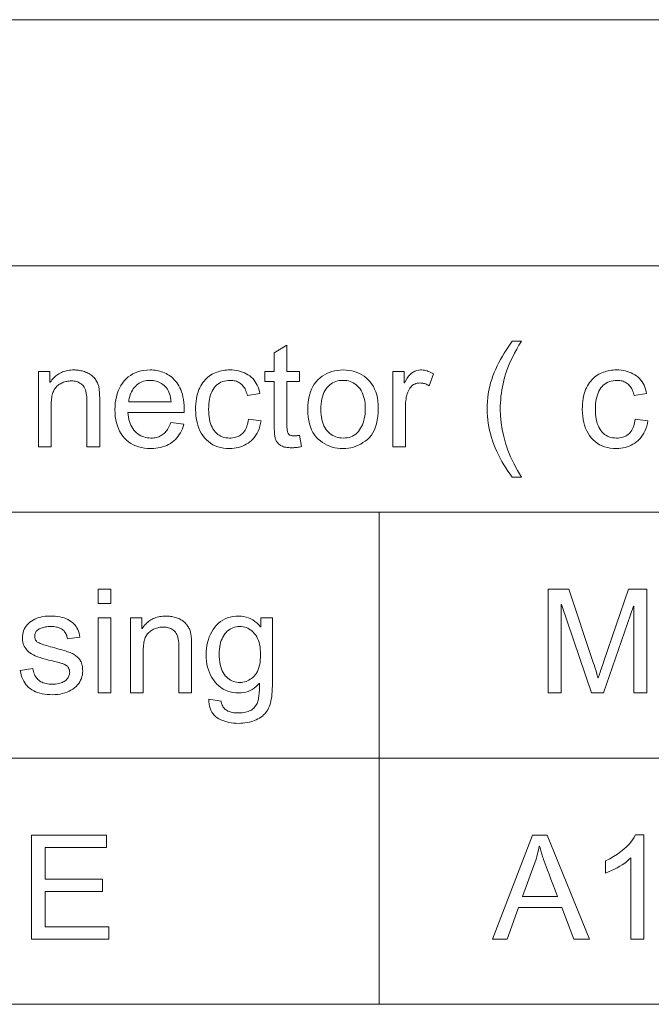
# Model space of a CAD drawing. Extents: x 0 to 841, y 0 to 594.
# Tile 60 of 69: x 796 to 808, y 396 to 415. Entities that reach past the tile are written whole.
import ezdxf

# ---------------------------------------------------------------- set-up
doc = ezdxf.new("R2010")
doc.units = 0

msp = doc.modelspace()

# ---------------------------------------------------------------- linework, layer by layer
at = {"color": 7, "lineweight": 13}
for p, q in [((726.261, 415.212), (821.047, 415.212)), ((726.261, 410.468), (821.047, 410.468)), ((741.152, 405.724), (821.047, 405.724)), ((779.689, 400.981), (821.047, 400.981)), ((726.261, 396.237), (821.047, 396.237))]:
    msp.add_line(p, q, dxfattribs=at)
at = {"color": 7, "lineweight": 13, "ltscale": 0.237177}
msp.add_line((802.698, 405.724), (802.698, 396.237), dxfattribs=at)
at = {"color": 7, "lineweight": 13}
for points in [[(801.198, 406.984), (801.177, 406.98), (801.156, 406.977), (801.136, 406.973), (801.117, 406.97), (801.098, 406.968), (801.08, 406.966), (801.062, 406.965), (801.046, 406.963), (801.03, 406.963), (801.014, 406.963), (800.983, 406.963), (800.953, 406.965), (800.926, 406.968), (800.899, 406.972), (800.875, 406.977), (800.852, 406.983), (800.832, 406.99), (800.813, 406.999), (800.795, 407.008), (800.78, 407.019), (800.765, 407.031), (800.752, 407.043), (800.741, 407.056), (800.73, 407.069), (800.72, 407.083), (800.712, 407.098), (800.705, 407.113), (800.698, 407.129), (800.693, 407.146), (800.69, 407.163), (800.686, 407.181), (800.684, 407.201), (800.681, 407.222), (800.679, 407.244), (800.677, 407.267), (800.676, 407.292), (800.675, 407.319), (800.674, 407.346), (800.673, 407.375), (800.673, 407.406), (800.673, 408.239), (800.494, 408.239), (800.494, 408.429), (800.673, 408.429), (800.673, 408.789), (800.919, 408.938), (800.919, 408.429), (801.164, 408.429), (801.164, 408.239), (800.919, 408.239), (800.919, 407.392), (800.919, 407.371), (800.92, 407.351), (800.921, 407.332), (800.922, 407.315), (800.924, 407.299), (800.927, 407.284), (800.93, 407.271), (800.933, 407.258), (800.937, 407.247), (800.941, 407.237), (800.946, 407.229), (800.953, 407.221), (800.961, 407.214), (800.97, 407.208), (800.981, 407.203), (800.993, 407.199), (801.007, 407.196), (801.021, 407.194), (801.038, 407.192), (801.055, 407.192), (801.066, 407.192), (801.077, 407.192), (801.087, 407.193), (801.098, 407.193), (801.109, 407.194), (801.12, 407.196), (801.131, 407.197), (801.142, 407.199), (801.153, 407.201), (801.164, 407.203)], [(805.437, 406.395), (805.261, 406.395), (805.217, 406.453), (805.174, 406.513), (805.134, 406.573), (805.096, 406.635), (805.059, 406.698), (805.024, 406.761), (804.992, 406.826), (804.961, 406.892), (804.932, 406.959), (804.905, 407.027), (804.88, 407.095), (804.858, 407.163), (804.839, 407.232), (804.822, 407.299), (804.808, 407.367), (804.796, 407.435), (804.787, 407.503), (804.781, 407.57), (804.777, 407.637), (804.776, 407.705), (804.777, 407.78), (804.781, 407.855), (804.788, 407.928), (804.798, 408), (804.81, 408.072), (804.825, 408.142), (804.843, 408.211), (804.864, 408.279), (804.887, 408.346), (804.913, 408.411), (804.942, 408.476), (804.971, 408.54), (805.003, 408.603), (805.035, 408.665), (805.069, 408.725), (805.105, 408.785), (805.142, 408.844), (805.18, 408.902), (805.22, 408.96), (805.261, 409.016), (805.437, 409.016), (805.39, 408.937), (805.346, 408.86), (805.306, 408.786), (805.269, 408.713), (805.234, 408.642), (805.203, 408.573), (805.176, 408.506), (805.151, 408.441), (805.13, 408.378), (805.112, 408.317), (805.096, 408.257), (805.082, 408.197), (805.07, 408.136), (805.059, 408.076), (805.05, 408.015), (805.042, 407.954), (805.037, 407.892), (805.033, 407.831), (805.03, 407.769), (805.029, 407.707), (805.033, 407.576), (805.046, 407.444), (805.066, 407.313), (805.095, 407.181), (805.131, 407.05), (805.176, 406.919), (805.229, 406.788), (805.29, 406.657), (805.36, 406.526)], [(797.312, 406.982), (797.065, 406.982), (797.065, 407.862), (797.064, 407.905), (797.062, 407.945), (797.058, 407.982), (797.052, 408.017), (797.045, 408.049), (797.036, 408.078), (797.026, 408.105), (797.014, 408.128), (797, 408.149), (796.985, 408.167), (796.968, 408.183), (796.951, 408.197), (796.931, 408.21), (796.911, 408.22), (796.89, 408.23), (796.867, 408.237), (796.843, 408.243), (796.818, 408.247), (796.791, 408.25), (796.763, 408.25), (796.742, 408.25), (796.72, 408.248), (796.699, 408.246), (796.678, 408.242), (796.657, 408.237), (796.636, 408.231), (796.616, 408.224), (796.596, 408.216), (796.576, 408.207), (796.557, 408.197), (796.538, 408.186), (796.52, 408.174), (796.503, 408.161), (796.488, 408.148), (796.473, 408.133), (796.46, 408.118), (796.448, 408.101), (796.437, 408.084), (796.427, 408.066), (796.418, 408.047), (796.41, 408.027), (796.403, 408.005), (796.397, 407.982), (796.392, 407.957), (796.387, 407.93), (796.384, 407.902), (796.381, 407.872), (796.379, 407.841), (796.378, 407.808), (796.377, 407.773), (796.377, 406.982), (796.132, 406.982), (796.132, 408.429), (796.353, 408.429), (796.353, 408.224), (796.358, 408.224), (796.374, 408.248), (796.391, 408.27), (796.408, 408.29), (796.426, 408.31), (796.445, 408.328), (796.464, 408.346), (796.485, 408.362), (796.506, 408.376), (796.527, 408.39), (796.55, 408.402), (796.573, 408.414), (796.597, 408.424), (796.621, 408.433), (796.647, 408.44), (796.673, 408.447), (796.699, 408.452), (796.727, 408.457), (796.755, 408.459), (796.784, 408.461), (796.814, 408.462), (796.837, 408.461), (796.859, 408.46), (796.882, 408.458), (796.905, 408.455), (796.928, 408.452), (796.95, 408.447), (796.973, 408.442), (796.995, 408.436), (797.018, 408.429), (797.04, 408.421), (797.062, 408.412), (797.083, 408.403), (797.103, 408.393), (797.122, 408.382), (797.14, 408.37), (797.157, 408.357), (797.173, 408.344), (797.188, 408.329), (797.202, 408.314), (797.215, 408.298), (797.228, 408.282), (797.239, 408.265), (797.249, 408.248), (797.259, 408.231), (797.267, 408.214), (797.275, 408.196), (797.281, 408.178), (797.287, 408.16), (797.292, 408.142), (797.295, 408.124), (797.298, 408.104), (797.301, 408.084), (797.304, 408.062), (797.306, 408.039), (797.308, 408.014), (797.309, 407.989), (797.31, 407.962), (797.311, 407.933), (797.312, 407.903), (797.312, 407.872)], [(798.941, 407.643), (797.856, 407.643), (797.86, 407.596), (797.866, 407.552), (797.875, 407.509), (797.885, 407.469), (797.898, 407.431), (797.913, 407.396), (797.93, 407.363), (797.949, 407.332), (797.97, 407.303), (797.993, 407.276), (798.018, 407.252), (798.044, 407.231), (798.072, 407.212), (798.101, 407.195), (798.13, 407.181), (798.161, 407.17), (798.194, 407.161), (798.227, 407.155), (798.262, 407.151), (798.298, 407.149), (798.326, 407.15), (798.352, 407.152), (798.378, 407.156), (798.403, 407.161), (798.427, 407.168), (798.45, 407.176), (798.473, 407.186), (798.494, 407.197), (798.514, 407.21), (798.534, 407.224), (798.553, 407.239), (798.57, 407.257), (798.587, 407.275), (798.603, 407.295), (798.618, 407.317), (798.632, 407.34), (798.646, 407.365), (798.658, 407.391), (798.669, 407.419), (798.68, 407.448), (798.932, 407.417), (798.919, 407.373), (798.904, 407.33), (798.886, 407.29), (798.867, 407.252), (798.845, 407.217), (798.822, 407.183), (798.796, 407.151), (798.769, 407.122), (798.739, 407.094), (798.707, 407.069), (798.674, 407.046), (798.639, 407.025), (798.602, 407.007), (798.563, 406.991), (798.523, 406.978), (798.481, 406.967), (798.438, 406.958), (798.393, 406.952), (798.346, 406.949), (798.298, 406.948), (798.234, 406.95), (798.173, 406.956), (798.115, 406.966), (798.06, 406.979), (798.008, 406.997), (797.958, 407.019), (797.911, 407.045), (797.868, 407.075), (797.827, 407.109), (797.788, 407.147), (797.754, 407.189), (797.722, 407.233), (797.695, 407.281), (797.671, 407.331), (797.651, 407.384), (797.634, 407.44), (797.621, 407.499), (797.612, 407.561), (797.607, 407.626), (797.605, 407.694), (797.607, 407.761), (797.612, 407.826), (797.621, 407.888), (797.633, 407.947), (797.649, 408.004), (797.669, 408.058), (797.692, 408.11), (797.719, 408.159), (797.749, 408.205), (797.783, 408.249), (797.82, 408.289), (797.86, 408.326), (797.903, 408.358), (797.949, 408.385), (797.997, 408.409), (798.049, 408.428), (798.103, 408.443), (798.161, 408.453), (798.221, 408.46), (798.284, 408.462), (798.316, 408.461), (798.347, 408.459), (798.378, 408.456), (798.409, 408.451), (798.44, 408.444), (798.47, 408.437), (798.5, 408.428), (798.53, 408.417), (798.56, 408.405), (798.589, 408.392), (798.618, 408.377), (798.646, 408.361), (798.673, 408.342), (798.7, 408.321), (798.725, 408.298), (798.749, 408.274), (798.773, 408.247), (798.796, 408.219), (798.817, 408.188), (798.838, 408.156), (798.858, 408.12), (798.875, 408.082), (798.89, 408.039), (798.904, 407.993), (798.915, 407.944), (798.924, 407.891), (798.931, 407.834), (798.936, 407.774), (798.94, 407.711)], [(800.422, 407.482), (800.411, 407.428), (800.398, 407.377), (800.382, 407.329), (800.364, 407.284), (800.344, 407.242), (800.321, 407.203), (800.295, 407.167), (800.267, 407.134), (800.237, 407.104), (800.204, 407.076), (800.169, 407.052), (800.134, 407.03), (800.098, 407.011), (800.06, 406.994), (800.022, 406.98), (799.983, 406.968), (799.943, 406.959), (799.902, 406.953), (799.86, 406.949), (799.818, 406.948), (799.756, 406.95), (799.697, 406.956), (799.642, 406.966), (799.589, 406.981), (799.538, 406.999), (799.491, 407.022), (799.447, 407.049), (799.405, 407.08), (799.367, 407.115), (799.331, 407.154), (799.298, 407.197), (799.269, 407.242), (799.243, 407.29), (799.221, 407.341), (799.202, 407.395), (799.186, 407.451), (799.174, 407.509), (799.166, 407.571), (799.161, 407.635), (799.159, 407.702), (799.16, 407.757), (799.163, 407.81), (799.168, 407.861), (799.175, 407.91), (799.184, 407.956), (799.194, 408), (799.207, 408.042), (799.222, 408.082), (799.239, 408.119), (799.258, 408.154), (799.278, 408.187), (799.299, 408.218), (799.322, 408.247), (799.345, 408.274), (799.369, 408.299), (799.394, 408.322), (799.421, 408.343), (799.448, 408.361), (799.476, 408.378), (799.505, 408.393), (799.535, 408.406), (799.565, 408.418), (799.596, 408.428), (799.627, 408.437), (799.658, 408.445), (799.689, 408.451), (799.721, 408.456), (799.753, 408.459), (799.785, 408.461), (799.818, 408.462), (799.862, 408.461), (799.905, 408.457), (799.946, 408.451), (799.986, 408.443), (800.025, 408.433), (800.063, 408.42), (800.099, 408.405), (800.134, 408.388), (800.168, 408.368), (800.201, 408.346), (800.231, 408.322), (800.259, 408.295), (800.285, 408.266), (800.308, 408.236), (800.329, 408.203), (800.347, 408.167), (800.363, 408.13), (800.377, 408.09), (800.388, 408.049), (800.396, 408.005), (800.159, 407.968), (800.151, 407.996), (800.142, 408.023), (800.133, 408.049), (800.122, 408.073), (800.111, 408.096), (800.098, 408.117), (800.085, 408.137), (800.071, 408.155), (800.056, 408.172), (800.039, 408.188), (800.023, 408.202), (800.005, 408.214), (799.986, 408.225), (799.966, 408.235), (799.945, 408.243), (799.924, 408.25), (799.902, 408.255), (799.878, 408.258), (799.854, 408.261), (799.829, 408.261), (799.789, 408.26), (799.75, 408.255), (799.714, 408.248), (799.68, 408.238), (799.648, 408.225), (799.617, 408.209), (799.589, 408.19), (799.563, 408.168), (799.539, 408.143), (799.516, 408.115), (799.496, 408.085), (799.478, 408.052), (799.462, 408.017), (799.448, 407.98), (799.436, 407.94), (799.427, 407.898), (799.419, 407.854), (799.414, 407.808), (799.411, 407.759), (799.41, 407.707), (799.411, 407.655), (799.414, 407.605), (799.419, 407.558), (799.427, 407.513), (799.436, 407.471), (799.447, 407.43), (799.461, 407.393), (799.477, 407.358), (799.494, 407.325), (799.514, 407.295), (799.536, 407.267), (799.56, 407.242), (799.585, 407.221), (799.612, 407.202), (799.642, 407.186), (799.673, 407.173), (799.706, 407.163), (799.74, 407.155), (799.777, 407.151), (799.815, 407.149), (799.846, 407.15), (799.876, 407.153), (799.904, 407.158), (799.931, 407.164), (799.956, 407.172), (799.981, 407.182), (800.004, 407.194), (800.025, 407.207), (800.045, 407.223), (800.064, 407.24), (800.082, 407.259), (800.098, 407.28), (800.112, 407.303), (800.126, 407.327), (800.138, 407.354), (800.149, 407.382), (800.158, 407.412), (800.166, 407.443), (800.173, 407.477), (800.178, 407.512)], [(801.999, 408.462), (802.057, 408.46), (802.113, 408.454), (802.166, 408.445), (802.218, 408.431), (802.268, 408.414), (802.315, 408.393), (802.361, 408.368), (802.404, 408.34), (802.446, 408.307), (802.486, 408.271), (802.522, 408.231), (802.555, 408.188), (802.584, 408.142), (802.609, 408.092), (802.63, 408.04), (802.648, 407.984), (802.661, 407.925), (802.671, 407.862), (802.677, 407.797), (802.679, 407.728), (802.677, 407.645), (802.67, 407.567), (802.66, 407.494), (802.645, 407.426), (802.626, 407.363), (802.604, 407.306), (802.576, 407.253), (802.545, 407.205), (802.51, 407.162), (802.47, 407.124), (802.428, 407.091), (802.384, 407.061), (802.34, 407.034), (802.294, 407.011), (802.248, 406.992), (802.2, 406.976), (802.152, 406.963), (802.102, 406.955), (802.051, 406.949), (801.999, 406.948), (801.945, 406.949), (801.892, 406.955), (801.841, 406.964), (801.791, 406.977), (801.743, 406.993), (801.696, 407.013), (801.651, 407.036), (801.607, 407.064), (801.564, 407.094), (801.523, 407.129), (801.485, 407.167), (801.45, 407.21), (801.42, 407.257), (801.394, 407.308), (801.372, 407.364), (801.354, 407.423), (801.339, 407.487), (801.329, 407.555), (801.323, 407.628), (801.321, 407.705), (801.323, 407.779), (801.329, 407.85), (801.339, 407.916), (801.352, 407.979), (801.37, 408.038), (801.391, 408.093), (801.417, 408.144), (801.446, 408.191), (801.479, 408.235), (801.516, 408.274), (801.556, 408.31), (801.598, 408.342), (801.642, 408.37), (801.687, 408.394), (801.735, 408.415), (801.784, 408.432), (801.835, 408.445), (801.888, 408.454), (801.943, 408.46)], [(803.744, 408.384), (803.66, 408.158), (803.641, 408.168), (803.623, 408.177), (803.605, 408.185), (803.587, 408.192), (803.569, 408.198), (803.551, 408.202), (803.534, 408.206), (803.516, 408.209), (803.498, 408.21), (803.481, 408.211), (803.454, 408.21), (803.428, 408.206), (803.404, 408.2), (803.381, 408.191), (803.36, 408.18), (803.34, 408.166), (803.321, 408.15), (803.303, 408.132), (803.287, 408.111), (803.272, 408.087), (803.259, 408.062), (803.247, 408.034), (803.236, 408.004), (803.227, 407.973), (803.219, 407.939), (803.213, 407.904), (803.208, 407.866), (803.204, 407.827), (803.202, 407.785), (803.201, 407.742), (803.201, 406.982), (802.956, 406.982), (802.956, 408.429), (803.179, 408.429), (803.179, 408.211), (803.185, 408.211), (803.209, 408.259), (803.235, 408.301), (803.262, 408.339), (803.29, 408.371), (803.32, 408.399), (803.352, 408.422), (803.384, 408.439), (803.419, 408.452), (803.455, 408.459), (803.492, 408.462), (803.517, 408.461), (803.542, 408.459), (803.567, 408.455), (803.592, 408.449), (803.618, 408.442), (803.643, 408.434), (803.668, 408.424), (803.693, 408.412), (803.719, 408.399)], [(807.874, 407.482), (807.863, 407.428), (807.85, 407.377), (807.834, 407.329), (807.816, 407.284), (807.795, 407.242), (807.772, 407.203), (807.747, 407.167), (807.719, 407.134), (807.688, 407.104), (807.655, 407.076), (807.621, 407.052), (807.585, 407.03), (807.549, 407.011), (807.512, 406.994), (807.474, 406.98), (807.435, 406.968), (807.395, 406.959), (807.354, 406.953), (807.312, 406.949), (807.269, 406.948), (807.208, 406.95), (807.149, 406.956), (807.093, 406.966), (807.04, 406.981), (806.99, 406.999), (806.943, 407.022), (806.898, 407.049), (806.857, 407.08), (806.818, 407.115), (806.782, 407.154), (806.75, 407.197), (806.72, 407.242), (806.695, 407.29), (806.672, 407.341), (806.653, 407.395), (806.638, 407.451), (806.626, 407.509), (806.617, 407.571), (806.612, 407.635), (806.61, 407.702), (806.611, 407.757), (806.614, 407.81), (806.619, 407.861), (806.626, 407.91), (806.635, 407.956), (806.646, 408), (806.659, 408.042), (806.674, 408.082), (806.691, 408.119), (806.709, 408.154), (806.73, 408.187), (806.751, 408.218), (806.773, 408.247), (806.796, 408.274), (806.821, 408.299), (806.846, 408.322), (806.872, 408.343), (806.899, 408.361), (806.928, 408.378), (806.957, 408.393), (806.987, 408.406), (807.017, 408.418), (807.048, 408.428), (807.078, 408.437), (807.109, 408.445), (807.141, 408.451), (807.172, 408.456), (807.204, 408.459), (807.237, 408.461), (807.269, 408.462), (807.313, 408.461), (807.356, 408.457), (807.398, 408.451), (807.438, 408.443), (807.477, 408.433), (807.515, 408.42), (807.551, 408.405), (807.586, 408.388), (807.62, 408.368), (807.652, 408.346), (807.683, 408.322), (807.711, 408.295), (807.736, 408.266), (807.76, 408.236), (807.78, 408.203), (807.799, 408.167), (807.815, 408.13), (807.828, 408.09), (807.839, 408.049), (807.848, 408.005), (807.61, 407.968), (807.603, 407.996), (807.594, 408.023), (807.584, 408.049), (807.574, 408.073), (807.562, 408.096), (807.55, 408.117), (807.536, 408.137), (807.522, 408.155), (807.507, 408.172), (807.491, 408.188), (807.474, 408.202), (807.456, 408.214), (807.437, 408.225), (807.418, 408.235), (807.397, 408.243), (807.376, 408.25), (807.353, 408.255), (807.33, 408.258), (807.305, 408.261), (807.28, 408.261), (807.24, 408.26), (807.202, 408.255), (807.166, 408.248), (807.131, 408.238), (807.099, 408.225), (807.069, 408.209), (807.041, 408.19), (807.014, 408.168), (806.99, 408.143), (806.968, 408.115), (806.948, 408.085), (806.93, 408.052), (806.914, 408.017), (806.9, 407.98), (806.888, 407.94), (806.878, 407.898), (806.871, 407.854), (806.866, 407.808), (806.863, 407.759), (806.861, 407.707), (806.862, 407.655), (806.866, 407.605), (806.871, 407.558), (806.878, 407.513), (806.888, 407.471), (806.899, 407.43), (806.913, 407.393), (806.928, 407.358), (806.946, 407.325), (806.966, 407.295), (806.988, 407.267), (807.011, 407.242), (807.037, 407.221), (807.064, 407.202), (807.093, 407.186), (807.124, 407.173), (807.157, 407.163), (807.192, 407.155), (807.228, 407.151), (807.267, 407.149), (807.298, 407.15), (807.327, 407.153), (807.356, 407.158), (807.382, 407.164), (807.408, 407.172), (807.432, 407.182), (807.455, 407.194), (807.477, 407.207), (807.497, 407.223), (807.516, 407.24), (807.533, 407.259), (807.549, 407.28), (807.564, 407.303), (807.577, 407.327), (807.589, 407.354), (807.6, 407.382), (807.61, 407.412), (807.618, 407.443), (807.624, 407.477), (807.63, 407.512)], [(798.688, 407.845), (798.684, 407.888), (798.678, 407.929), (798.67, 407.967), (798.659, 408.002), (798.646, 408.035), (798.632, 408.066), (798.615, 408.094), (798.596, 408.12), (798.574, 408.143), (798.551, 408.164), (798.526, 408.182), (798.501, 408.199), (798.476, 408.214), (798.45, 408.226), (798.423, 408.237), (798.396, 408.246), (798.369, 408.253), (798.341, 408.257), (798.313, 408.26), (798.284, 408.261), (798.25, 408.26), (798.218, 408.257), (798.186, 408.251), (798.156, 408.243), (798.126, 408.232), (798.099, 408.22), (798.072, 408.204), (798.046, 408.187), (798.022, 408.167), (797.999, 408.145), (797.978, 408.121), (797.958, 408.096), (797.941, 408.07), (797.925, 408.042), (797.911, 408.012), (797.899, 407.982), (797.889, 407.95), (797.88, 407.916), (797.874, 407.881), (797.87, 407.845)], [(801.999, 407.149), (802.04, 407.151), (802.079, 407.156), (802.116, 407.163), (802.151, 407.174), (802.184, 407.188), (802.215, 407.205), (802.244, 407.226), (802.271, 407.249), (802.296, 407.275), (802.318, 407.305), (802.339, 407.337), (802.358, 407.371), (802.374, 407.407), (802.388, 407.445), (802.4, 407.485), (802.41, 407.527), (802.418, 407.571), (802.423, 407.617), (802.427, 407.664), (802.428, 407.714), (802.426, 407.767), (802.423, 407.817), (802.417, 407.865), (802.408, 407.91), (802.397, 407.952), (802.383, 407.992), (802.367, 408.029), (802.349, 408.063), (802.328, 408.095), (802.304, 408.124), (802.279, 408.15), (802.252, 408.173), (802.225, 408.194), (802.196, 408.212), (802.166, 408.227), (802.135, 408.239), (802.103, 408.249), (802.07, 408.256), (802.035, 408.26), (801.999, 408.261), (801.963, 408.26), (801.927, 408.256), (801.893, 408.249), (801.86, 408.239), (801.829, 408.226), (801.799, 408.211), (801.77, 408.193), (801.743, 408.172), (801.717, 408.148), (801.692, 408.121), (801.669, 408.092), (801.649, 408.06), (801.631, 408.025), (801.615, 407.988), (801.602, 407.947), (801.591, 407.904), (801.583, 407.859), (801.577, 407.81), (801.573, 407.759), (801.572, 407.705), (801.573, 407.651), (801.577, 407.6), (801.583, 407.552), (801.592, 407.506), (801.603, 407.463), (801.616, 407.423), (801.632, 407.385), (801.65, 407.351), (801.671, 407.319), (801.694, 407.289), (801.719, 407.263), (801.746, 407.239), (801.773, 407.218), (801.802, 407.2), (801.832, 407.184), (801.863, 407.172), (801.895, 407.162), (801.929, 407.155), (801.963, 407.151)], [(797.525, 403.96), (797.28, 403.96), (797.28, 404.238), (797.525, 404.238)], [(807.854, 402.238), (807.603, 402.238), (807.603, 403.912), (807.597, 403.912), (807.021, 402.238), (806.784, 402.238), (806.211, 403.939), (806.203, 403.939), (806.203, 402.238), (805.952, 402.238), (805.952, 404.238), (806.348, 404.238), (806.821, 402.822), (806.836, 402.777), (806.85, 402.735), (806.862, 402.696), (806.874, 402.661), (806.883, 402.63), (806.892, 402.602), (806.899, 402.578), (806.905, 402.557), (806.909, 402.54), (806.912, 402.526), (806.918, 402.526), (806.925, 402.55), (806.934, 402.576), (806.943, 402.604), (806.953, 402.633), (806.963, 402.664), (806.974, 402.697), (806.985, 402.732), (806.998, 402.768), (807.011, 402.807), (807.024, 402.847), (807.502, 404.238), (807.854, 404.238)], [(796.69, 403.28), (796.686, 403.304), (796.681, 403.326), (796.675, 403.346), (796.667, 403.366), (796.658, 403.384), (796.648, 403.401), (796.636, 403.418), (796.624, 403.432), (796.609, 403.446), (796.594, 403.458), (796.578, 403.47), (796.56, 403.48), (796.541, 403.489), (796.52, 403.496), (796.499, 403.503), (796.476, 403.508), (796.452, 403.512), (796.427, 403.515), (796.4, 403.517), (796.372, 403.518), (796.345, 403.517), (796.318, 403.516), (796.293, 403.513), (796.269, 403.51), (796.245, 403.506), (796.223, 403.501), (796.202, 403.494), (796.182, 403.487), (796.163, 403.479), (796.145, 403.47), (796.129, 403.46), (796.114, 403.449), (796.101, 403.437), (796.09, 403.425), (796.08, 403.411), (796.073, 403.397), (796.066, 403.382), (796.062, 403.366), (796.06, 403.349), (796.059, 403.331), (796.059, 403.314), (796.061, 403.298), (796.065, 403.284), (796.07, 403.27), (796.076, 403.257), (796.083, 403.245), (796.092, 403.235), (796.103, 403.225), (796.115, 403.216), (796.128, 403.208), (796.143, 403.201), (796.161, 403.193), (796.181, 403.185), (796.204, 403.176), (796.23, 403.167), (796.259, 403.158), (796.29, 403.149), (796.324, 403.139), (796.36, 403.129), (796.4, 403.118), (796.444, 403.106), (796.487, 403.095), (796.527, 403.084), (796.565, 403.073), (796.6, 403.063), (796.633, 403.053), (796.664, 403.043), (796.693, 403.033), (796.719, 403.024), (796.743, 403.014), (796.765, 403.005), (796.786, 402.995), (796.807, 402.984), (796.826, 402.973), (796.844, 402.96), (796.861, 402.947), (796.878, 402.934), (796.893, 402.919), (796.907, 402.904), (796.92, 402.888), (796.932, 402.871), (796.943, 402.853), (796.953, 402.834), (796.961, 402.813), (796.968, 402.791), (796.974, 402.768), (796.978, 402.743), (796.981, 402.718), (796.983, 402.691), (796.984, 402.662), (796.982, 402.624), (796.977, 402.587), (796.969, 402.552), (796.958, 402.517), (796.944, 402.484), (796.927, 402.452), (796.906, 402.421), (796.882, 402.392), (796.855, 402.363), (796.825, 402.336), (796.793, 402.311), (796.758, 402.289), (796.721, 402.269), (796.682, 402.252), (796.641, 402.237), (796.597, 402.225), (796.552, 402.216), (796.504, 402.209), (796.454, 402.205), (796.402, 402.204), (796.349, 402.205), (796.297, 402.209), (796.248, 402.215), (796.201, 402.223), (796.157, 402.233), (796.115, 402.246), (796.076, 402.261), (796.039, 402.279), (796.004, 402.298), (795.972, 402.321), (795.942, 402.345), (795.915, 402.372), (795.89, 402.401), (795.867, 402.433), (795.847, 402.466), (795.829, 402.503), (795.814, 402.541), (795.801, 402.582), (795.79, 402.625), (795.782, 402.671), (796.026, 402.707), (796.031, 402.678), (796.037, 402.65), (796.044, 402.623), (796.053, 402.599), (796.064, 402.575), (796.076, 402.553), (796.089, 402.533), (796.104, 402.514), (796.121, 402.497), (796.138, 402.481), (796.158, 402.467), (796.179, 402.454), (796.201, 402.443), (796.225, 402.433), (796.251, 402.425), (796.277, 402.418), (796.306, 402.413), (796.336, 402.409), (796.367, 402.407), (796.4, 402.406), (796.431, 402.407), (796.461, 402.409), (796.49, 402.412), (796.517, 402.417), (796.542, 402.423), (796.566, 402.43), (796.588, 402.439), (796.609, 402.449), (796.629, 402.461), (796.647, 402.473), (796.663, 402.487), (796.678, 402.502), (796.69, 402.517), (796.702, 402.532), (796.711, 402.548), (796.719, 402.565), (796.725, 402.582), (796.729, 402.6), (796.732, 402.619), (796.733, 402.638), (796.732, 402.651), (796.731, 402.663), (796.729, 402.675), (796.726, 402.686), (796.723, 402.697), (796.718, 402.707), (796.713, 402.717), (796.707, 402.726), (796.701, 402.735), (796.693, 402.743), (796.685, 402.751), (796.676, 402.758), (796.668, 402.765), (796.658, 402.771), (796.649, 402.778), (796.638, 402.783), (796.628, 402.789), (796.617, 402.794), (796.606, 402.798), (796.594, 402.802), (796.581, 402.807), (796.565, 402.811), (796.545, 402.817), (796.523, 402.823), (796.498, 402.83), (796.47, 402.837), (796.439, 402.845), (796.404, 402.854), (796.367, 402.863), (796.327, 402.872), (796.268, 402.888), (796.212, 402.903), (796.161, 402.92), (796.114, 402.936), (796.071, 402.954), (796.033, 402.972), (795.998, 402.991), (795.968, 403.01), (795.942, 403.031), (795.92, 403.051), (795.901, 403.073), (795.885, 403.095), (795.87, 403.118), (795.857, 403.142), (795.846, 403.167), (795.837, 403.192), (795.83, 403.218), (795.825, 403.245), (795.822, 403.273), (795.821, 403.302), (795.823, 403.338), (795.827, 403.372), (795.834, 403.405), (795.844, 403.437), (795.857, 403.468), (795.873, 403.497), (795.892, 403.525), (795.914, 403.552), (795.938, 403.577), (795.966, 403.601), (795.996, 403.623), (796.028, 403.643), (796.062, 403.661), (796.098, 403.676), (796.135, 403.689), (796.175, 403.7), (796.217, 403.708), (796.261, 403.714), (796.307, 403.717), (796.355, 403.718), (796.405, 403.717), (796.454, 403.714), (796.5, 403.709), (796.544, 403.702), (796.585, 403.693), (796.624, 403.682), (796.661, 403.669), (796.696, 403.653), (796.728, 403.636), (796.758, 403.617), (796.786, 403.595), (796.811, 403.572), (796.834, 403.547), (796.855, 403.519), (796.873, 403.49), (796.889, 403.459), (796.903, 403.425), (796.914, 403.39), (796.924, 403.353), (796.93, 403.313)], [(797.525, 402.238), (797.28, 402.238), (797.28, 403.686), (797.525, 403.686)], [(799.083, 402.238), (798.836, 402.238), (798.836, 403.118), (798.836, 403.161), (798.833, 403.201), (798.829, 403.239), (798.824, 403.274), (798.816, 403.306), (798.808, 403.335), (798.797, 403.361), (798.785, 403.385), (798.772, 403.406), (798.756, 403.424), (798.74, 403.439), (798.722, 403.454), (798.703, 403.466), (798.683, 403.477), (798.661, 403.486), (798.638, 403.494), (798.614, 403.499), (798.589, 403.504), (798.563, 403.506), (798.535, 403.507), (798.513, 403.506), (798.492, 403.505), (798.47, 403.502), (798.449, 403.498), (798.429, 403.494), (798.408, 403.488), (798.388, 403.481), (798.368, 403.473), (798.348, 403.464), (798.328, 403.454), (798.309, 403.443), (798.291, 403.431), (798.275, 403.418), (798.259, 403.404), (798.245, 403.39), (798.231, 403.374), (798.219, 403.358), (798.208, 403.341), (798.198, 403.323), (798.19, 403.304), (798.182, 403.283), (798.175, 403.262), (798.169, 403.238), (798.163, 403.213), (798.159, 403.187), (798.155, 403.158), (798.152, 403.129), (798.15, 403.097), (798.149, 403.064), (798.149, 403.029), (798.149, 402.238), (797.903, 402.238), (797.903, 403.686), (798.124, 403.686), (798.124, 403.481), (798.13, 403.481), (798.146, 403.504), (798.162, 403.526), (798.18, 403.547), (798.198, 403.566), (798.216, 403.585), (798.236, 403.602), (798.256, 403.618), (798.277, 403.633), (798.299, 403.647), (798.321, 403.659), (798.344, 403.67), (798.368, 403.68), (798.393, 403.689), (798.418, 403.697), (798.444, 403.704), (798.471, 403.709), (798.498, 403.713), (798.527, 403.716), (798.556, 403.718), (798.585, 403.718), (798.608, 403.718), (798.631, 403.717), (798.654, 403.715), (798.677, 403.712), (798.699, 403.708), (798.722, 403.704), (798.744, 403.698), (798.767, 403.692), (798.789, 403.685), (798.812, 403.677), (798.834, 403.669), (798.855, 403.659), (798.875, 403.649), (798.893, 403.638), (798.911, 403.626), (798.929, 403.614), (798.945, 403.6), (798.96, 403.586), (798.974, 403.571), (798.987, 403.555), (798.999, 403.538), (799.011, 403.521), (799.021, 403.505), (799.03, 403.487), (799.039, 403.47), (799.046, 403.452), (799.053, 403.435), (799.058, 403.417), (799.063, 403.398), (799.067, 403.38), (799.07, 403.361), (799.073, 403.34), (799.075, 403.318), (799.077, 403.295), (799.079, 403.271), (799.081, 403.245), (799.082, 403.218), (799.083, 403.19), (799.083, 403.16), (799.083, 403.129)], [(800.64, 402.433), (800.639, 402.373), (800.637, 402.316), (800.634, 402.262), (800.63, 402.212), (800.625, 402.164), (800.618, 402.119), (800.61, 402.078), (800.601, 402.04), (800.59, 402.005), (800.578, 401.973), (800.565, 401.943), (800.55, 401.915), (800.533, 401.888), (800.514, 401.862), (800.493, 401.838), (800.47, 401.815), (800.446, 401.793), (800.419, 401.773), (800.391, 401.754), (800.36, 401.736), (800.328, 401.72), (800.295, 401.706), (800.26, 401.693), (800.225, 401.682), (800.188, 401.673), (800.15, 401.665), (800.11, 401.659), (800.07, 401.655), (800.028, 401.652), (799.985, 401.651), (799.937, 401.653), (799.89, 401.656), (799.845, 401.661), (799.802, 401.669), (799.76, 401.679), (799.72, 401.691), (799.681, 401.705), (799.644, 401.721), (799.609, 401.74), (799.576, 401.761), (799.545, 401.784), (799.517, 401.81), (799.492, 401.839), (799.471, 401.87), (799.453, 401.905), (799.438, 401.942), (799.427, 401.982), (799.419, 402.024), (799.414, 402.07), (799.412, 402.118), (799.651, 402.081), (799.654, 402.059), (799.659, 402.038), (799.665, 402.018), (799.673, 401.999), (799.682, 401.981), (799.692, 401.964), (799.704, 401.949), (799.717, 401.935), (799.731, 401.921), (799.747, 401.909), (799.764, 401.898), (799.783, 401.889), (799.803, 401.88), (799.824, 401.873), (799.847, 401.866), (799.871, 401.861), (799.897, 401.857), (799.924, 401.854), (799.952, 401.853), (799.982, 401.852), (800.019, 401.853), (800.055, 401.855), (800.088, 401.859), (800.119, 401.864), (800.148, 401.871), (800.175, 401.88), (800.2, 401.89), (800.222, 401.902), (800.243, 401.915), (800.262, 401.93), (800.279, 401.946), (800.295, 401.962), (800.309, 401.98), (800.322, 401.997), (800.333, 402.016), (800.344, 402.035), (800.352, 402.055), (800.36, 402.076), (800.366, 402.097), (800.37, 402.119), (800.374, 402.143), (800.378, 402.168), (800.38, 402.194), (800.383, 402.222), (800.385, 402.252), (800.387, 402.284), (800.388, 402.318), (800.389, 402.353), (800.39, 402.389), (800.39, 402.428), (800.357, 402.392), (800.323, 402.359), (800.287, 402.331), (800.249, 402.306), (800.21, 402.286), (800.169, 402.268), (800.126, 402.255), (800.082, 402.246), (800.035, 402.24), (799.988, 402.238), (799.932, 402.24), (799.879, 402.246), (799.828, 402.257), (799.78, 402.272), (799.733, 402.29), (799.689, 402.313), (799.647, 402.34), (799.607, 402.372), (799.569, 402.407), (799.534, 402.447), (799.502, 402.49), (799.472, 402.535), (799.447, 402.582), (799.425, 402.631), (799.406, 402.683), (799.39, 402.737), (799.378, 402.793), (799.37, 402.851), (799.365, 402.911), (799.363, 402.973), (799.365, 403.036), (799.37, 403.097), (799.378, 403.155), (799.39, 403.212), (799.405, 403.266), (799.423, 403.318), (799.444, 403.368), (799.469, 403.416), (799.498, 403.462), (799.529, 403.506), (799.564, 403.546), (799.601, 403.582), (799.641, 403.614), (799.683, 403.642), (799.728, 403.665), (799.775, 403.684), (799.825, 403.699), (799.878, 403.71), (799.933, 403.716), (799.99, 403.718), (800.041, 403.716), (800.089, 403.71), (800.136, 403.7), (800.18, 403.685), (800.223, 403.667), (800.264, 403.644), (800.303, 403.617), (800.34, 403.587), (800.375, 403.551), (800.408, 403.512), (800.413, 403.512), (800.413, 403.686), (800.64, 403.686)], [(800.011, 402.439), (800.042, 402.44), (800.072, 402.444), (800.102, 402.45), (800.131, 402.459), (800.159, 402.47), (800.186, 402.484), (800.213, 402.5), (800.239, 402.519), (800.265, 402.54), (800.289, 402.564), (800.312, 402.59), (800.333, 402.62), (800.351, 402.654), (800.367, 402.69), (800.38, 402.73), (800.391, 402.774), (800.4, 402.821), (800.406, 402.871), (800.409, 402.925), (800.411, 402.982), (800.409, 403.032), (800.406, 403.081), (800.4, 403.126), (800.392, 403.17), (800.382, 403.211), (800.369, 403.249), (800.354, 403.285), (800.336, 403.319), (800.317, 403.35), (800.295, 403.379), (800.271, 403.406), (800.246, 403.429), (800.22, 403.45), (800.193, 403.468), (800.165, 403.483), (800.136, 403.496), (800.106, 403.505), (800.074, 403.512), (800.042, 403.516), (800.008, 403.518), (799.974, 403.516), (799.941, 403.512), (799.909, 403.505), (799.879, 403.495), (799.85, 403.482), (799.822, 403.467), (799.795, 403.448), (799.77, 403.427), (799.746, 403.403), (799.724, 403.376), (799.703, 403.346), (799.684, 403.315), (799.668, 403.281), (799.653, 403.246), (799.641, 403.208), (799.632, 403.168), (799.624, 403.126), (799.618, 403.082), (799.615, 403.035), (799.614, 402.987), (799.615, 402.932), (799.619, 402.879), (799.624, 402.83), (799.632, 402.784), (799.643, 402.74), (799.655, 402.7), (799.67, 402.663), (799.688, 402.629), (799.707, 402.598), (799.729, 402.57), (799.753, 402.545), (799.777, 402.523), (799.803, 402.503), (799.83, 402.486), (799.857, 402.472), (799.886, 402.46), (799.916, 402.451), (799.946, 402.444), (799.978, 402.44)], [(797.489, 397.495), (795.995, 397.495), (795.995, 399.495), (797.443, 399.495), (797.443, 399.257), (796.26, 399.257), (796.26, 398.646), (797.366, 398.646), (797.366, 398.409), (796.26, 398.409), (796.26, 397.732), (797.489, 397.732)], [(806.748, 397.495), (806.449, 397.495), (806.214, 398.103), (805.38, 398.103), (805.159, 397.495), (804.879, 397.495), (805.647, 399.495), (805.932, 399.495)], [(807.793, 397.495), (807.547, 397.495), (807.547, 399.059), (807.509, 399.025), (807.469, 398.992), (807.426, 398.959), (807.38, 398.928), (807.332, 398.898), (807.282, 398.869), (807.229, 398.841), (807.173, 398.814), (807.115, 398.788), (807.055, 398.763), (807.055, 399.001), (807.137, 399.042), (807.214, 399.086), (807.285, 399.131), (807.351, 399.179), (807.412, 399.228), (807.467, 399.28), (807.516, 399.333), (807.561, 399.388), (807.6, 399.445), (807.633, 399.504), (807.793, 399.504)], [(806.134, 398.313), (806.087, 398.437), (806.044, 398.55), (806.006, 398.652), (805.972, 398.743), (805.942, 398.822), (805.916, 398.89), (805.895, 398.947), (805.878, 398.993), (805.865, 399.027), (805.857, 399.051), (805.851, 399.069), (805.844, 399.088), (805.838, 399.109), (805.831, 399.13), (805.824, 399.153), (805.817, 399.177), (805.81, 399.203), (805.802, 399.229), (805.795, 399.257), (805.787, 399.286), (805.781, 399.286), (805.773, 399.246), (805.764, 399.206), (805.755, 399.167), (805.746, 399.129), (805.736, 399.091), (805.725, 399.054), (805.714, 399.018), (805.703, 398.982), (805.691, 398.947), (805.678, 398.912), (805.455, 398.313)]]:
    msp.add_lwpolyline(points, close=True, dxfattribs=at)

doc.saveas('drawing.dxf')
